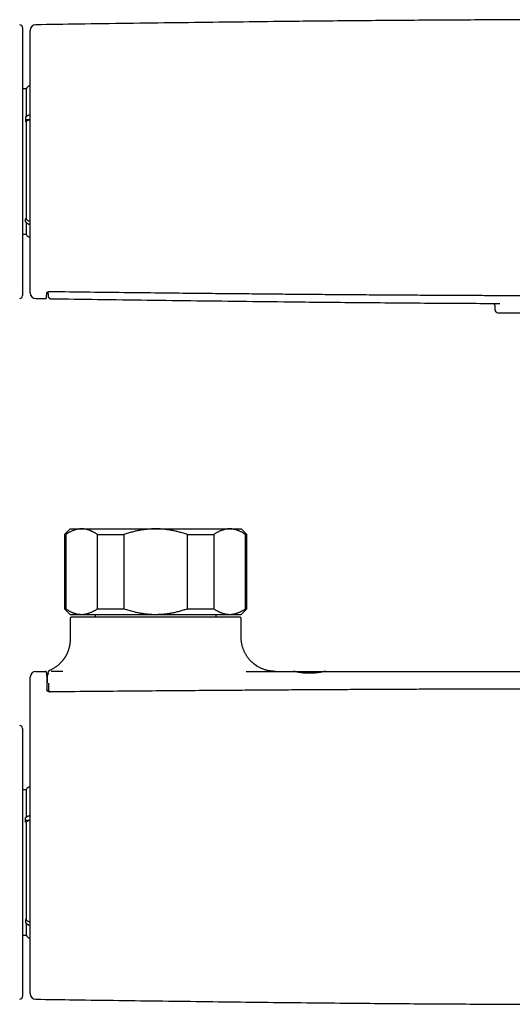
# Model space of a CAD drawing. Header units: millimetres. Extents: x 8 to 709, y 8 to 364.
# Tile 2 of 9: x 208 to 295, y 188 to 360. Entities that reach past the tile are written whole.
import ezdxf

# ---------------------------------------------------------------- set-up
doc = ezdxf.new("R2010")
doc.units = ezdxf.units.MM

msp = doc.modelspace()

# ---------------------------------------------------------------- linework, layer by layer
at = {"color": 7, "linetype": 'Continuous', "lineweight": 30}
for p, q in [((208.8, 359.1), (208.8, 358.8)), ((208.8, 358.8), (208.8, 312.1)), ((209.43, 348.35), (208.8, 348.35)), ((209.43, 348.35), (209.43, 343.46)), ((209.43, 343.46), (209.3, 343.46)), ((209.3, 343.46), (209.3, 342.65)), ((210.15, 342.96), (209.3, 342.96)), ((209.3, 342.65), (209.43, 342.65)), ((209.43, 342.65), (209.43, 325.56)), ((209.43, 325.56), (209.3, 325.56)), ((209.3, 324.97), (209.3, 325.56)), ((209.43, 324.97), (209.3, 324.97)), ((209.43, 324.97), (209.43, 322.85)), ((208.8, 322.85), (209.43, 322.85)), ((211.14, 311.59), (211.14, 311.59)), ((211.14, 311.58), (212.8, 311.56)), ((213.8, 311.55), (213.8, 311.55)), ((291.65, 310.17), (291.65, 309.6)), ((292.54, 310.73), (292.55, 310.73)), ((292.15, 309.1), (322.15, 309.1)), ((217.15, 271.17), (216.15, 270.17)), ((216.15, 270.17), (216.15, 257.17)), ((216.15, 270.17), (216.38, 270.17)), ((216.38, 270.17), (216.38, 257.17)), ((217.15, 271.17), (219.16, 271.17)), ((219.16, 271.17), (232.15, 271.17)), ((221.94, 270.17), (226.58, 270.17)), ((221.94, 257.17), (221.94, 270.17)), ((226.58, 270.17), (226.58, 257.17)), ((232.15, 271.17), (245.14, 271.17)), ((237.72, 270.17), (242.36, 270.17)), ((237.72, 257.17), (237.72, 270.17)), ((242.36, 270.17), (242.36, 257.17)), ((245.14, 271.17), (247.15, 271.17)), ((248.15, 270.17), (247.15, 271.17)), ((247.92, 257.17), (247.92, 270.17)), ((247.92, 270.17), (248.15, 270.17)), ((248.15, 257.17), (248.15, 270.17)), ((216.15, 257.17), (217.15, 256.17)), ((216.15, 257.17), (216.38, 257.17)), ((217.15, 256.17), (219.16, 256.17)), ((246.95, 255.67), (217.35, 255.67)), ((219.16, 256.17), (232.15, 256.17)), ((221.55, 256.17), (221.55, 255.67)), ((221.94, 257.17), (226.58, 257.17)), ((232.15, 256.17), (245.14, 256.17)), ((237.72, 257.17), (242.36, 257.17)), ((242.75, 255.67), (242.75, 256.17)), ((245.14, 256.17), (247.15, 256.17)), ((247.15, 256.17), (248.15, 257.17)), ((247.92, 257.17), (248.15, 257.17)), ((217.15, 255.47), (217.15, 251.83)), ((247.15, 252.17), (247.15, 255.47)), ((211.15, 246.17), (212.83, 246.17)), ((213.55, 246.33), (213.55, 246.33)), ((213.83, 246.17), (213.81, 246.17)), ((215.89, 246.17), (213.83, 246.17)), ((248.05, 246.17), (256.27, 246.17)), ((256.27, 246.17), (262.01, 246.17)), ((213.36, 243.38), (213.36, 243.37)), ((213.36, 243.37), (213.38, 242.82)), ((208.8, 236.18), (208.8, 208.92)), ((209.43, 225.42), (208.8, 225.42)), ((209.43, 225.42), (209.43, 220.53)), ((209.43, 220.53), (209.3, 220.53)), ((209.3, 219.72), (209.3, 220.53)), ((210.14, 220.04), (209.3, 220.04)), ((209.43, 219.72), (209.3, 219.72)), ((209.43, 219.72), (209.43, 202.63)), ((208.8, 208.92), (208.8, 189.17)), ((209.43, 202.63), (209.3, 202.63)), ((209.3, 202.63), (209.3, 202.05)), ((209.3, 202.05), (209.43, 202.05)), ((209.43, 202.05), (209.43, 199.92)), ((208.8, 199.92), (209.43, 199.92))]:
    msp.add_line(p, q, dxfattribs=at)
for centre, radius, start, end in [((208.3, 359.1), 0.5, 0, 89.75), ((211.15, 358.61), 1, 90.797, 180), ((210.31, 347.92), 0.98, 99.5026, 153.9742), ((210.31, 323.28), 0.98, 206.0258, 260.4952), ((208.3, 312.1), 0.5, 270.25, 0), ((211.15, 312.58), 1, 180, 269.2018), ((292.15, 309.6), 0.5, 180, 270), ((217.35, 255.47), 0.2, 90, 180), ((246.95, 255.47), 0.2, 0, 90), ((211.15, 245.17), 1, 90, 180), ((208.3, 236.18), 0.5, 0, 89.75), ((210.31, 224.99), 0.98, 99.5026, 153.9742), ((210.31, 200.35), 0.98, 206.0258, 260.4952), ((208.3, 189.17), 0.5, 270.25, 360), ((211.15, 189.66), 1, 180.0001, 269.2025)]:
    msp.add_arc(centre, radius, start, end, dxfattribs=at)
for points, knots in [([(403.16, 359.61), (400.91, 359.64), (396.06, 359.71), (388.63, 359.81), (380.87, 359.92), (373.11, 360.02), (365.35, 360.11), (357.59, 360.2), (350.38, 360.27), (343.73, 360.33), (337.64, 360.38), (331.54, 360.42), (325.44, 360.45), (319.34, 360.48), (313.25, 360.49), (307.15, 360.5), (301.07, 360.49), (294.98, 360.48), (288.9, 360.45), (282.81, 360.42), (276.77, 360.38), (270.76, 360.33), (264.78, 360.28), (258.8, 360.22), (251.98, 360.15), (244.29, 360.05), (235.76, 359.95), (227.22, 359.83), (219.01, 359.72), (213.65, 359.65), (211.14, 359.61)], [0, 0, 0, 0, 0.035277, 0.07569, 0.116102, 0.156514, 0.196926, 0.237337, 0.277748, 0.309499, 0.34125, 0.373, 0.40475, 0.4365, 0.46825, 0.5, 0.53168, 0.563361, 0.595042, 0.626723, 0.658404, 0.68952, 0.720635, 0.751752, 0.782868, 0.827321, 0.871774, 0.916228, 0.960681, 1, 1, 1, 1]), ([(210.15, 312.59), (210.15, 312.59), (210.15, 312.59), (210.15, 312.6), (210.15, 312.62), (210.15, 312.64), (210.15, 312.68), (210.15, 312.73), (210.15, 312.79), (210.15, 312.85), (210.15, 312.93), (210.15, 313.03), (210.15, 313.13), (210.15, 313.25), (210.15, 313.38), (210.15, 313.51), (210.15, 313.66), (210.15, 313.82), (210.15, 313.99), (210.15, 314.16), (210.15, 314.34), (210.15, 314.51), (210.15, 314.7), (210.15, 314.89), (210.15, 315.08), (210.15, 315.3), (210.15, 315.52), (210.15, 315.76), (210.15, 316), (210.15, 316.26), (210.15, 316.52), (210.15, 316.79), (210.15, 317.07), (210.15, 317.36), (210.15, 317.65), (210.15, 317.96), (210.15, 318.27), (210.15, 318.59), (210.15, 318.93), (210.15, 319.29), (210.15, 319.65), (210.15, 320.03), (210.15, 320.41), (210.15, 320.79), (210.15, 321.19), (210.15, 321.59), (210.15, 322), (210.15, 322.41), (210.15, 322.83), (210.15, 323.26), (210.15, 323.69), (210.15, 324.11), (210.15, 324.52), (210.15, 324.91), (210.15, 325.31), (210.15, 325.71), (210.15, 326.12), (210.15, 326.55), (210.15, 327), (210.15, 327.47), (210.15, 327.95), (210.15, 328.43), (210.15, 328.92), (210.15, 329.4), (210.15, 329.9), (210.15, 330.39), (210.15, 330.89), (210.15, 331.36), (210.15, 331.82), (210.15, 332.26), (210.15, 332.71), (210.15, 333.15), (210.15, 333.59), (210.15, 334.05), (210.15, 334.51), (210.15, 334.99), (210.15, 335.46), (210.15, 335.94), (210.15, 336.42), (210.15, 336.89), (210.15, 337.37), (210.15, 337.84), (210.15, 338.31), (210.15, 338.79), (210.15, 339.26), (210.15, 339.74), (210.15, 340.23), (210.15, 340.73), (210.15, 341.22), (210.15, 341.72), (210.15, 342.2), (210.15, 342.69), (210.15, 343.17), (210.15, 343.65), (210.15, 344.12), (210.15, 344.59), (210.15, 345.06), (210.15, 345.52), (210.15, 345.98), (210.15, 346.41), (210.15, 346.82), (210.15, 347.2), (210.15, 347.59), (210.15, 347.96), (210.15, 348.34), (210.15, 348.72), (210.15, 349.12), (210.15, 349.53), (210.15, 349.93), (210.15, 350.33), (210.15, 350.71), (210.15, 351.09), (210.15, 351.47), (210.15, 351.83), (210.15, 352.19), (210.15, 352.52), (210.15, 352.83), (210.15, 353.13), (210.15, 353.41), (210.15, 353.69), (210.15, 353.96), (210.15, 354.23), (210.15, 354.5), (210.15, 354.77), (210.15, 355.03), (210.15, 355.28), (210.15, 355.52), (210.15, 355.76), (210.15, 355.98), (210.15, 356.2), (210.15, 356.41), (210.15, 356.61), (210.15, 356.8), (210.15, 356.98), (210.15, 357.16), (210.15, 357.34), (210.15, 357.5), (210.15, 357.65), (210.15, 357.79), (210.15, 357.92), (210.15, 358.04), (210.15, 358.14), (210.15, 358.24), (210.15, 358.33), (210.15, 358.4), (210.15, 358.46), (210.15, 358.52), (210.15, 358.56), (210.15, 358.58), (210.15, 358.6), (210.15, 358.61), (210.15, 358.61), (210.15, 358.61)], [0, 0, 0, 0, 0.004231, 0.010536, 0.016839, 0.023205, 0.029573, 0.035942, 0.04231, 0.048676, 0.055709, 0.062746, 0.069782, 0.076818, 0.083852, 0.090886, 0.097922, 0.104959, 0.111996, 0.119029, 0.125192, 0.131357, 0.137523, 0.14369, 0.149855, 0.156017, 0.162619, 0.169222, 0.175825, 0.182427, 0.189028, 0.195631, 0.202234, 0.208836, 0.215438, 0.222041, 0.228644, 0.235246, 0.242324, 0.249403, 0.256483, 0.26356, 0.270607, 0.277656, 0.284705, 0.291754, 0.298801, 0.305847, 0.312896, 0.319945, 0.326994, 0.33404, 0.340213, 0.346388, 0.352564, 0.35874, 0.364915, 0.371087, 0.37812, 0.385156, 0.392192, 0.399228, 0.406261, 0.413293, 0.420328, 0.427364, 0.4344, 0.441432, 0.447594, 0.453757, 0.459922, 0.466086, 0.47225, 0.478411, 0.484993, 0.491576, 0.498158, 0.50474, 0.511321, 0.517904, 0.524487, 0.531069, 0.53765, 0.544233, 0.550815, 0.557397, 0.564455, 0.571514, 0.578574, 0.585632, 0.592658, 0.599686, 0.606714, 0.613742, 0.620767, 0.627793, 0.634821, 0.64185, 0.648878, 0.655904, 0.66206, 0.668219, 0.674378, 0.680538, 0.686696, 0.692852, 0.699885, 0.70692, 0.713955, 0.72099, 0.728022, 0.735055, 0.74209, 0.749126, 0.756161, 0.763194, 0.769355, 0.775519, 0.781684, 0.78785, 0.794014, 0.800175, 0.806761, 0.813348, 0.819935, 0.82652, 0.833106, 0.839693, 0.84628, 0.852866, 0.859451, 0.866039, 0.872626, 0.879211, 0.88627, 0.89333, 0.90039, 0.907448, 0.914478, 0.92151, 0.928543, 0.935574, 0.942604, 0.949633, 0.956665, 0.963698, 0.97073, 0.977759, 0.983915, 0.990073, 0.996233, 1, 1, 1, 1]), ([(210.15, 343.77), (210.15, 343.77), (210.12, 343.77), (210.07, 343.76), (209.99, 343.75), (209.91, 343.73), (209.84, 343.71), (209.77, 343.68), (209.7, 343.65), (209.64, 343.62), (209.58, 343.59), (209.53, 343.55), (209.48, 343.51), (209.45, 343.47), (209.43, 343.46)], [0, 0, 0, 0, 0.002943, 0.091676, 0.180093, 0.268563, 0.357348, 0.446134, 0.534603, 0.6231, 0.711912, 0.800724, 0.88922, 1, 1, 1, 1]), ([(209.43, 342.65), (209.44, 342.66), (209.47, 342.69), (209.51, 342.73), (209.57, 342.77), (209.62, 342.8), (209.68, 342.83), (209.75, 342.86), (209.82, 342.89), (209.89, 342.91), (209.97, 342.93), (210.05, 342.95), (210.11, 342.96), (210.14, 342.96), (210.15, 342.96)], [0, 0, 0, 0, 0.0884471, 0.1772092, 0.2659711, 0.3544179, 0.4429888, 0.5318767, 0.6207643, 0.709335, 0.7978593, 0.8867003, 0.9755412, 1, 1, 1, 1]), ([(210.15, 325.12), (210.15, 325.12), (210.12, 325.13), (210.07, 325.14), (209.99, 325.15), (209.91, 325.18), (209.84, 325.21), (209.77, 325.24), (209.7, 325.28), (209.64, 325.33), (209.58, 325.38), (209.53, 325.43), (209.48, 325.49), (209.45, 325.53), (209.43, 325.56)], [0, 0, 0, 0, 0.00305, 0.091837, 0.180307, 0.268777, 0.357562, 0.446348, 0.534818, 0.623314, 0.712126, 0.800938, 0.889435, 1, 1, 1, 1]), ([(210.15, 324.54), (210.15, 324.54), (210.12, 324.54), (210.07, 324.55), (209.99, 324.57), (209.91, 324.59), (209.84, 324.62), (209.77, 324.66), (209.7, 324.7), (209.64, 324.74), (209.58, 324.79), (209.53, 324.84), (209.48, 324.9), (209.45, 324.95), (209.43, 324.97)], [0, 0, 0, 0, 0.00305, 0.091837, 0.180307, 0.268777, 0.357562, 0.446348, 0.534818, 0.623314, 0.712126, 0.800938, 0.889435, 1, 1, 1, 1]), ([(213.05, 312.61), (213.05, 312.61), (213.05, 312.61), (213.05, 312.61), (213.05, 312.61), (213.05, 312.62), (213.05, 312.62), (213.06, 312.63), (213.07, 312.64), (213.08, 312.66), (213.09, 312.67), (213.11, 312.68), (213.12, 312.69), (213.14, 312.71), (213.16, 312.72), (213.18, 312.73), (213.2, 312.74), (213.22, 312.75), (213.24, 312.76), (213.26, 312.77), (213.29, 312.78), (213.31, 312.79), (213.34, 312.8), (213.36, 312.8), (213.38, 312.81), (213.41, 312.81), (213.43, 312.81), (213.46, 312.82), (213.48, 312.82), (213.5, 312.82), (213.52, 312.82), (213.54, 312.82), (213.55, 312.82)], [0, 0, 0, 0, 0.033829, 0.08947, 0.140162, 0.187711, 0.237998, 0.286138, 0.333087, 0.37943, 0.425781, 0.469875, 0.516539, 0.56085, 0.598477, 0.636905, 0.671885, 0.703911, 0.733894, 0.762451, 0.792635, 0.818706, 0.842566, 0.864479, 0.884719, 0.90355, 0.92123, 0.939751, 0.957381, 0.97216, 0.987807, 1, 1, 1, 1]), ([(213.24, 312.76), (213.24, 312.76), (213.24, 312.75), (213.24, 312.74), (213.24, 312.73), (213.24, 312.72), (213.24, 312.71), (213.25, 312.69), (213.25, 312.68), (213.25, 312.66), (213.25, 312.64), (213.25, 312.63), (213.25, 312.61), (213.25, 312.59), (213.25, 312.57), (213.25, 312.55), (213.26, 312.54), (213.26, 312.52), (213.26, 312.5), (213.26, 312.49), (213.26, 312.47), (213.26, 312.46), (213.26, 312.44), (213.26, 312.42), (213.26, 312.41), (213.27, 312.39), (213.27, 312.37), (213.27, 312.36), (213.27, 312.34), (213.27, 312.33), (213.27, 312.32), (213.27, 312.3), (213.27, 312.3), (213.27, 312.29), (213.27, 312.29), (213.27, 312.28), (213.27, 312.28), (213.27, 312.27), (213.28, 312.27), (213.28, 312.26), (213.28, 312.26), (213.28, 312.25), (213.28, 312.24), (213.28, 312.23), (213.28, 312.22), (213.28, 312.22), (213.28, 312.21), (213.28, 312.2), (213.28, 312.19), (213.28, 312.17), (213.28, 312.16), (213.29, 312.15), (213.29, 312.14), (213.29, 312.13), (213.29, 312.12), (213.29, 312.1), (213.29, 312.09), (213.29, 312.08), (213.3, 312.06), (213.3, 312.04), (213.3, 312.03), (213.3, 312.02), (213.3, 312.01)], [0, 0, 0, 0, 0.007344, 0.019787, 0.031713, 0.043685, 0.056417, 0.071812, 0.088192, 0.105558, 0.123909, 0.143246, 0.163568, 0.184876, 0.20717, 0.225378, 0.244195, 0.263506, 0.282498, 0.301014, 0.319053, 0.336616, 0.353702, 0.377704, 0.400698, 0.422683, 0.44366, 0.463628, 0.482588, 0.500505, 0.517778, 0.533915, 0.548915, 0.554497, 0.559903, 0.565134, 0.570213, 0.575821, 0.582274, 0.590275, 0.59928, 0.60929, 0.620304, 0.632322, 0.645344, 0.659371, 0.673112, 0.687697, 0.703126, 0.7194, 0.736519, 0.754482, 0.77329, 0.792943, 0.813441, 0.834785, 0.856974, 0.880009, 0.908243, 0.937653, 0.968238, 1, 1, 1, 1]), ([(213.55, 312.82), (215.9, 312.79), (220.54, 312.74), (227.21, 312.66), (233.33, 312.59), (238.82, 312.53), (243.8, 312.48), (248.43, 312.44), (252.8, 312.39), (257.09, 312.36), (261.32, 312.32), (265.52, 312.29), (269.54, 312.26), (273.41, 312.23), (277.14, 312.21), (280.77, 312.19), (284.3, 312.17), (287.73, 312.15), (291.09, 312.14), (294.37, 312.13), (297.58, 312.12), (300.73, 312.12), (303.82, 312.11), (306.86, 312.11), (309.86, 312.11), (312.86, 312.11), (315.89, 312.12), (318.97, 312.13), (322.1, 312.14), (325.29, 312.15), (328.55, 312.16), (331.87, 312.18), (335.27, 312.2), (338.75, 312.22), (342.33, 312.24), (346, 312.27), (349.78, 312.29), (353.69, 312.33), (357.74, 312.36), (361.96, 312.4), (366.38, 312.44), (371.04, 312.49), (376, 312.54), (381.38, 312.6), (387.33, 312.66), (393.86, 312.74), (398.41, 312.79), (400.75, 312.82)], [0, 0, 0, 0, 0.037696, 0.074335, 0.106924, 0.135852, 0.162191, 0.186805, 0.210042, 0.232155, 0.255581, 0.277933, 0.299354, 0.319986, 0.339934, 0.359282, 0.378097, 0.396434, 0.414339, 0.43185, 0.449, 0.465818, 0.482327, 0.498551, 0.514507, 0.530417, 0.546584, 0.563023, 0.579754, 0.596799, 0.61418, 0.631928, 0.650073, 0.668652, 0.687711, 0.707299, 0.72748, 0.74833, 0.769944, 0.792441, 0.815979, 0.840769, 0.867106, 0.895428, 0.927027, 0.962413, 1, 1, 1, 1]), ([(212.8, 311.56), (212.81, 311.56), (212.82, 311.56), (212.84, 311.57), (212.86, 311.57), (212.88, 311.58), (212.9, 311.59), (212.92, 311.6), (212.93, 311.61), (212.94, 311.62), (212.95, 311.63), (212.96, 311.64), (212.97, 311.65), (212.98, 311.66), (212.98, 311.67), (212.99, 311.68), (212.99, 311.69), (212.99, 311.7), (213, 311.71), (213, 311.72), (213, 311.73), (213, 311.74), (213.01, 311.75), (213.01, 311.76), (213.01, 311.78), (213.01, 311.81), (213.01, 311.83), (213.02, 311.86), (213.02, 311.89), (213.02, 311.92), (213.02, 311.95), (213.02, 311.99), (213.03, 312.02), (213.03, 312.07), (213.03, 312.11), (213.03, 312.16), (213.03, 312.2), (213.04, 312.25), (213.04, 312.31), (213.04, 312.36), (213.04, 312.42), (213.04, 312.49), (213.04, 312.55), (213.05, 312.59), (213.05, 312.61)], [0, 0, 0, 0, 0.0039801, 0.0083623, 0.0126772, 0.0169352, 0.0211487, 0.0253347, 0.0295177, 0.0337342, 0.0380398, 0.0425082, 0.0472304, 0.0523145, 0.0578881, 0.0641047, 0.071153, 0.0792726, 0.0887787, 0.1001035, 0.1138733, 0.131068, 0.1534139, 0.1846598, 0.2375337, 0.2812418, 0.3225363, 0.3663206, 0.4084896, 0.4498074, 0.4906552, 0.5311744, 0.571393, 0.6113928, 0.6512256, 0.6909291, 0.7305323, 0.7700581, 0.8095257, 0.8489511, 0.8883487, 0.927731, 0.9671097, 1, 1, 1, 1]), ([(213.3, 312.01), (213.3, 312), (213.3, 311.99), (213.31, 311.98), (213.31, 311.96), (213.31, 311.94), (213.32, 311.92), (213.33, 311.9), (213.33, 311.88), (213.34, 311.86), (213.35, 311.84), (213.36, 311.82), (213.37, 311.8), (213.38, 311.78), (213.4, 311.76), (213.41, 311.74), (213.42, 311.72), (213.44, 311.71), (213.46, 311.69), (213.49, 311.66), (213.52, 311.63), (213.56, 311.61), (213.6, 311.59), (213.64, 311.57), (213.69, 311.56), (213.74, 311.55), (213.78, 311.55), (213.8, 311.55)], [0, 0, 0, 0, 0.087865, 0.170329, 0.247432, 0.319217, 0.385732, 0.445986, 0.501277, 0.551689, 0.597325, 0.628807, 0.657707, 0.68413, 0.708206, 0.730111, 0.750074, 0.76417, 0.781937, 0.805325, 0.834416, 0.856907, 0.881742, 0.908742, 0.937663, 0.968202, 1, 1, 1, 1]), ([(213.8, 311.55), (216.52, 311.51), (222.15, 311.43), (230.68, 311.32), (239.39, 311.2), (248.09, 311.1), (255.97, 311.01), (263.01, 310.93), (269.23, 310.88), (275.45, 310.83), (281.66, 310.78), (287.36, 310.75), (290.99, 310.73), (292.54, 310.73)], [0, 0, 0, 0, 0.103898, 0.214432, 0.324965, 0.435497, 0.546028, 0.624978, 0.703927, 0.782875, 0.861823, 0.940769, 1, 1, 1, 1]), ([(291.45, 310.73), (291.45, 310.73), (291.46, 310.72), (291.47, 310.71), (291.48, 310.69), (291.49, 310.68), (291.5, 310.66), (291.51, 310.65), (291.52, 310.63), (291.53, 310.61), (291.54, 310.59), (291.56, 310.57), (291.57, 310.54), (291.58, 310.52), (291.59, 310.49), (291.6, 310.47), (291.61, 310.44), (291.61, 310.42), (291.62, 310.39), (291.63, 310.36), (291.63, 310.34), (291.64, 310.31), (291.64, 310.28), (291.65, 310.26), (291.65, 310.24), (291.65, 310.21), (291.65, 310.18), (291.65, 310.17)], [0, 0, 0, 0, 0.033833, 0.072129, 0.10527, 0.136719, 0.172207, 0.211756, 0.250247, 0.282654, 0.315535, 0.363122, 0.414098, 0.463454, 0.51202, 0.544505, 0.581501, 0.622966, 0.667961, 0.709041, 0.753437, 0.792442, 0.828657, 0.862153, 0.898726, 0.944726, 1, 1, 1, 1]), ([(219.16, 271.17), (219.13, 271.17), (219.03, 271.17), (218.88, 271.17), (218.7, 271.15), (218.52, 271.12), (218.34, 271.09), (218.17, 271.05), (218.02, 271), (217.87, 270.95), (217.69, 270.89), (217.5, 270.81), (217.29, 270.72), (217.1, 270.62), (216.92, 270.52), (216.73, 270.41), (216.55, 270.3), (216.43, 270.22), (216.38, 270.17)], [0, 0, 0, 0, 0.034083, 0.097391, 0.160725, 0.224069, 0.287405, 0.350715, 0.403935, 0.45716, 0.51038, 0.588809, 0.667238, 0.733776, 0.800332, 0.866897, 0.933458, 1, 1, 1, 1]), ([(221.94, 270.17), (221.88, 270.22), (221.77, 270.3), (221.59, 270.41), (221.41, 270.52), (221.23, 270.61), (221.06, 270.7), (220.9, 270.78), (220.74, 270.84), (220.59, 270.9), (220.44, 270.96), (220.29, 271.01), (220.12, 271.05), (219.94, 271.1), (219.74, 271.13), (219.55, 271.16), (219.35, 271.17), (219.22, 271.17), (219.16, 271.17)], [0, 0, 0, 0, 0.065617, 0.131252, 0.19689, 0.262521, 0.328134, 0.383158, 0.438187, 0.493212, 0.547625, 0.602042, 0.656455, 0.725142, 0.793864, 0.862595, 0.931314, 1, 1, 1, 1]), ([(232.15, 271.17), (232.09, 271.17), (231.91, 271.17), (231.61, 271.17), (231.25, 271.15), (230.89, 271.12), (230.53, 271.09), (230.19, 271.05), (229.87, 271), (229.57, 270.96), (229.28, 270.9), (228.98, 270.84), (228.69, 270.78), (228.37, 270.71), (228.03, 270.62), (227.67, 270.52), (227.3, 270.41), (226.94, 270.3), (226.7, 270.22), (226.58, 270.17)], [0, 0, 0, 0, 0.031424, 0.094899, 0.158401, 0.221913, 0.285416, 0.348893, 0.402256, 0.455625, 0.508989, 0.561409, 0.613834, 0.666254, 0.732989, 0.799742, 0.866504, 0.933261, 1, 1, 1, 1]), ([(237.72, 270.17), (237.6, 270.22), (237.36, 270.3), (237.01, 270.41), (236.65, 270.52), (236.29, 270.61), (235.95, 270.7), (235.63, 270.78), (235.32, 270.84), (235.01, 270.9), (234.71, 270.96), (234.4, 271.01), (234.07, 271.05), (233.71, 271.1), (233.32, 271.13), (232.93, 271.16), (232.54, 271.17), (232.28, 271.17), (232.15, 271.17)], [0, 0, 0, 0, 0.0656167, 0.1312516, 0.1968903, 0.2625206, 0.3281335, 0.3831583, 0.4381873, 0.4932116, 0.5476246, 0.6020424, 0.656455, 0.7251424, 0.7938638, 0.8625954, 0.9313145, 1, 1, 1, 1]), ([(245.14, 271.17), (245.11, 271.17), (245.02, 271.17), (244.86, 271.17), (244.68, 271.15), (244.5, 271.12), (244.32, 271.09), (244.16, 271.05), (244, 271), (243.85, 270.95), (243.67, 270.89), (243.48, 270.81), (243.27, 270.72), (243.08, 270.62), (242.9, 270.52), (242.72, 270.41), (242.53, 270.3), (242.42, 270.22), (242.36, 270.17)], [0, 0, 0, 0, 0.034083, 0.097391, 0.160725, 0.224069, 0.287405, 0.350715, 0.403935, 0.45716, 0.51038, 0.588809, 0.667238, 0.733776, 0.800332, 0.866897, 0.933458, 1, 1, 1, 1]), ([(247.92, 270.17), (247.85, 270.22), (247.7, 270.33), (247.48, 270.46), (247.27, 270.58), (247.09, 270.68), (246.92, 270.76), (246.74, 270.84), (246.57, 270.91), (246.4, 270.97), (246.22, 271.02), (246.04, 271.07), (245.86, 271.11), (245.68, 271.14), (245.5, 271.16), (245.32, 271.17), (245.2, 271.17), (245.14, 271.17)], [0, 0, 0, 0, 0.081976, 0.163962, 0.245936, 0.307749, 0.369574, 0.431398, 0.49321, 0.556281, 0.619369, 0.682455, 0.745525, 0.809135, 0.872763, 0.936391, 1, 1, 1, 1]), ([(216.38, 257.17), (216.45, 257.12), (216.6, 257.02), (216.82, 256.89), (217.02, 256.77), (217.21, 256.67), (217.38, 256.59), (217.55, 256.51), (217.73, 256.44), (217.9, 256.38), (218.08, 256.33), (218.26, 256.28), (218.44, 256.24), (218.62, 256.21), (218.8, 256.19), (218.98, 256.18), (219.1, 256.18), (219.16, 256.17)], [0, 0, 0, 0, 0.081976, 0.163962, 0.245936, 0.307749, 0.369574, 0.431398, 0.49321, 0.556281, 0.619369, 0.682455, 0.745525, 0.809135, 0.872763, 0.936391, 1, 1, 1, 1]), ([(219.16, 256.17), (219.19, 256.18), (219.28, 256.18), (219.44, 256.18), (219.62, 256.2), (219.8, 256.23), (219.97, 256.26), (220.14, 256.3), (220.3, 256.35), (220.45, 256.4), (220.62, 256.46), (220.82, 256.54), (221.03, 256.63), (221.22, 256.73), (221.4, 256.83), (221.58, 256.94), (221.76, 257.05), (221.88, 257.13), (221.94, 257.17)], [0, 0, 0, 0, 0.034083, 0.097391, 0.160725, 0.224069, 0.287405, 0.350715, 0.403935, 0.45716, 0.51038, 0.588809, 0.667238, 0.733776, 0.800332, 0.866897, 0.933458, 1, 1, 1, 1]), ([(226.58, 257.17), (226.72, 257.13), (227.01, 257.03), (227.44, 256.89), (227.88, 256.77), (228.27, 256.67), (228.61, 256.59), (228.9, 256.52), (229.2, 256.46), (229.5, 256.41), (229.79, 256.36), (230.12, 256.31), (230.46, 256.27), (230.84, 256.23), (231.22, 256.2), (231.59, 256.18), (231.9, 256.18), (232.09, 256.18), (232.15, 256.17)], [0, 0, 0, 0, 0.079536, 0.159092, 0.238644, 0.318175, 0.371508, 0.424845, 0.478178, 0.530957, 0.58374, 0.636519, 0.702911, 0.769333, 0.835765, 0.902185, 0.968576, 1, 1, 1, 1]), ([(232.15, 256.17), (232.27, 256.18), (232.5, 256.18), (232.85, 256.19), (233.19, 256.21), (233.54, 256.24), (233.89, 256.27), (234.24, 256.32), (234.59, 256.37), (234.94, 256.43), (235.29, 256.5), (235.64, 256.57), (235.99, 256.66), (236.34, 256.75), (236.68, 256.84), (237.03, 256.95), (237.38, 257.06), (237.6, 257.14), (237.72, 257.17)], [0, 0, 0, 0, 0.061302, 0.12262, 0.183938, 0.245241, 0.307054, 0.368882, 0.430711, 0.492525, 0.555756, 0.619, 0.682246, 0.745479, 0.809103, 0.872738, 0.936374, 1, 1, 1, 1]), ([(242.36, 257.17), (242.41, 257.13), (242.53, 257.05), (242.71, 256.94), (242.89, 256.83), (243.07, 256.74), (243.24, 256.65), (243.4, 256.57), (243.55, 256.51), (243.71, 256.45), (243.86, 256.39), (244.01, 256.34), (244.18, 256.3), (244.36, 256.25), (244.55, 256.22), (244.75, 256.19), (244.94, 256.18), (245.07, 256.18), (245.14, 256.17)], [0, 0, 0, 0, 0.0656167, 0.1312516, 0.1968903, 0.2625206, 0.3281335, 0.3831583, 0.4381873, 0.4932116, 0.5476246, 0.6020424, 0.656455, 0.7251424, 0.7938638, 0.8625954, 0.9313145, 1, 1, 1, 1]), ([(245.14, 256.17), (245.17, 256.18), (245.26, 256.18), (245.42, 256.18), (245.6, 256.2), (245.78, 256.23), (245.96, 256.26), (246.12, 256.3), (246.28, 256.35), (246.43, 256.4), (246.61, 256.46), (246.8, 256.54), (247.01, 256.63), (247.2, 256.73), (247.38, 256.83), (247.56, 256.94), (247.74, 257.05), (247.86, 257.13), (247.92, 257.17)], [0, 0, 0, 0, 0.034083, 0.097391, 0.1607252, 0.2240692, 0.2874053, 0.3507149, 0.403935, 0.4571599, 0.5103804, 0.5888088, 0.6672378, 0.7337757, 0.800332, 0.8668969, 0.933458, 1, 1, 1, 1]), ([(217.15, 251.83), (217.15, 251.77), (217.15, 251.63), (217.14, 251.43), (217.12, 251.23), (217.1, 251.04), (217.07, 250.85), (217.04, 250.66), (216.99, 250.47), (216.95, 250.28), (216.89, 250.1), (216.84, 249.92), (216.78, 249.76), (216.72, 249.61), (216.67, 249.47), (216.61, 249.34), (216.56, 249.23), (216.51, 249.14), (216.47, 249.06), (216.43, 248.99), (216.39, 248.91), (216.35, 248.83), (216.29, 248.74), (216.23, 248.64), (216.17, 248.54), (216.1, 248.44), (216.02, 248.32), (215.93, 248.21), (215.84, 248.1), (215.75, 247.98), (215.65, 247.86), (215.54, 247.74), (215.42, 247.61), (215.29, 247.49), (215.14, 247.35), (214.99, 247.22), (214.83, 247.09), (214.66, 246.96), (214.48, 246.84), (214.3, 246.72), (214.11, 246.61), (213.91, 246.51), (213.73, 246.41), (213.6, 246.36), (213.55, 246.33)], [0, 0, 0, 0, 0.027819, 0.05745, 0.086314, 0.11437, 0.141579, 0.167906, 0.197758, 0.226292, 0.253466, 0.279244, 0.304023, 0.327291, 0.349025, 0.369205, 0.387813, 0.401322, 0.413848, 0.42551, 0.437754, 0.450995, 0.46613, 0.482388, 0.499768, 0.518268, 0.537885, 0.558614, 0.579171, 0.600702, 0.623199, 0.646651, 0.671043, 0.697924, 0.725823, 0.754715, 0.784572, 0.815359, 0.847041, 0.877697, 0.909075, 0.941135, 0.973835, 1, 1, 1, 1]), ([(253.15, 246.17), (253.11, 246.18), (253.04, 246.18), (252.94, 246.18), (252.85, 246.18), (252.76, 246.19), (252.68, 246.19), (252.56, 246.2), (252.41, 246.22), (252.23, 246.25), (252.05, 246.28), (251.87, 246.31), (251.69, 246.35), (251.5, 246.41), (251.28, 246.47), (251.04, 246.56), (250.81, 246.65), (250.58, 246.75), (250.36, 246.86), (250.14, 246.98), (249.96, 247.09), (249.82, 247.18), (249.72, 247.25), (249.62, 247.32), (249.52, 247.39), (249.42, 247.48), (249.31, 247.57), (249.19, 247.66), (249.08, 247.77), (248.97, 247.87), (248.86, 247.98), (248.74, 248.1), (248.63, 248.23), (248.51, 248.37), (248.4, 248.51), (248.28, 248.66), (248.17, 248.83), (248.06, 249), (247.95, 249.18), (247.85, 249.36), (247.75, 249.56), (247.65, 249.77), (247.56, 249.98), (247.49, 250.19), (247.42, 250.4), (247.35, 250.61), (247.3, 250.83), (247.25, 251.05), (247.22, 251.27), (247.19, 251.49), (247.17, 251.72), (247.15, 251.95), (247.15, 252.1), (247.15, 252.17)], [0, 0, 0, 0, 0.011474, 0.022059, 0.031947, 0.041216, 0.049866, 0.058333, 0.078499, 0.098955, 0.11756, 0.136543, 0.155903, 0.175639, 0.201827, 0.228358, 0.254921, 0.281492, 0.308046, 0.334555, 0.360996, 0.373921, 0.386819, 0.39969, 0.412853, 0.426939, 0.441963, 0.457925, 0.474822, 0.49079, 0.507504, 0.524959, 0.543148, 0.562062, 0.581689, 0.602017, 0.622908, 0.64446, 0.666651, 0.689461, 0.712864, 0.736833, 0.761339, 0.786349, 0.809158, 0.832318, 0.8558, 0.879576, 0.903616, 0.927453, 0.951483, 0.975676, 1, 1, 1, 1]), ([(213.05, 245.36), (213.05, 245.36), (213.05, 245.39), (213.05, 245.44), (213.05, 245.49), (213.04, 245.54), (213.04, 245.59), (213.04, 245.63), (213.04, 245.67), (213.04, 245.71), (213.04, 245.75), (213.04, 245.78), (213.04, 245.82), (213.04, 245.85), (213.03, 245.87), (213.03, 245.9), (213.03, 245.92), (213.03, 245.94), (213.03, 245.96), (213.03, 245.97), (213.03, 245.99), (213.03, 246), (213.02, 246), (213.02, 246.01), (213.02, 246.02), (213.02, 246.03), (213.02, 246.04), (213.01, 246.05), (213.01, 246.05), (213, 246.07), (213, 246.08), (212.99, 246.09), (212.98, 246.1), (212.97, 246.12), (212.95, 246.13), (212.94, 246.14), (212.92, 246.15), (212.9, 246.16), (212.88, 246.17), (212.86, 246.17), (212.84, 246.17), (212.83, 246.17), (212.83, 246.17)], [0, 0, 0, 0, 0.019454, 0.063522, 0.10758, 0.151651, 0.195757, 0.239927, 0.284192, 0.328583, 0.373098, 0.41754, 0.462035, 0.506694, 0.55158, 0.596795, 0.642523, 0.689112, 0.737322, 0.78925, 0.822038, 0.850671, 0.866737, 0.880093, 0.890956, 0.899985, 0.907688, 0.914465, 0.920637, 0.926479, 0.932223, 0.937998, 0.943951, 0.950156, 0.9566, 0.963219, 0.969949, 0.976743, 0.983573, 0.990425, 0.997923, 1, 1, 1, 1]), ([(213.05, 245.35), (213.05, 245.35), (213.05, 245.32), (213.05, 245.24), (213.05, 245.13), (213.06, 245), (213.06, 244.87), (213.06, 244.73), (213.06, 244.58), (213.06, 244.43), (213.07, 244.27), (213.07, 244.11), (213.07, 243.93), (213.07, 243.75), (213.08, 243.56), (213.08, 243.36), (213.08, 243.16), (213.08, 243.02), (213.08, 242.95)], [0, 0, 0, 0, 0.001984, 0.069111, 0.136297, 0.203503, 0.270689, 0.337816, 0.40305, 0.468337, 0.533643, 0.598931, 0.664165, 0.731292, 0.798479, 0.865686, 0.932872, 1, 1, 1, 1]), ([(213.18, 245.81), (213.18, 245.8), (213.18, 245.78), (213.17, 245.75), (213.17, 245.73), (213.16, 245.71), (213.16, 245.7), (213.16, 245.69), (213.16, 245.68), (213.16, 245.67), (213.16, 245.66), (213.16, 245.66), (213.16, 245.65), (213.16, 245.64), (213.16, 245.63), (213.16, 245.61), (213.16, 245.59), (213.16, 245.57), (213.16, 245.54), (213.16, 245.51), (213.15, 245.47), (213.15, 245.41), (213.15, 245.34), (213.15, 245.26), (213.15, 245.17), (213.15, 245.08), (213.15, 244.98), (213.15, 244.87), (213.15, 244.77), (213.15, 244.68), (213.15, 244.61), (213.15, 244.54), (213.15, 244.47), (213.15, 244.39), (213.15, 244.32), (213.15, 244.24), (213.15, 244.19), (213.15, 244.16), (213.15, 244.15)], [0, 0, 0, 0, 0.008028, 0.016711, 0.026281, 0.037264, 0.048867, 0.061083, 0.072534, 0.083216, 0.09313, 0.102281, 0.115123, 0.126096, 0.135894, 0.163388, 0.192866, 0.220862, 0.250436, 0.281591, 0.313534, 0.370086, 0.426021, 0.481351, 0.536088, 0.590395, 0.645343, 0.701152, 0.757833, 0.787876, 0.818165, 0.848701, 0.879487, 0.909745, 0.93842, 0.966466, 0.992801, 1, 1, 1, 1]), ([(213.19, 245.7), (213.19, 245.71), (213.2, 245.74), (213.2, 245.77), (213.21, 245.8), (213.21, 245.82), (213.22, 245.84), (213.23, 245.86), (213.23, 245.87), (213.23, 245.88), (213.24, 245.89), (213.24, 245.89), (213.24, 245.89), (213.24, 245.89), (213.24, 245.89), (213.25, 245.89), (213.25, 245.89), (213.26, 245.89), (213.26, 245.88), (213.27, 245.86), (213.28, 245.84), (213.28, 245.82), (213.29, 245.79), (213.29, 245.75), (213.3, 245.73), (213.3, 245.71)], [0, 0, 0, 0, 0.054813, 0.10903, 0.162652, 0.21568, 0.268115, 0.319958, 0.365089, 0.409764, 0.45398, 0.465578, 0.477143, 0.488676, 0.500193, 0.51282, 0.562193, 0.618651, 0.674611, 0.730074, 0.785043, 0.839518, 0.893501, 0.946995, 1, 1, 1, 1]), ([(213.55, 246.33), (213.54, 246.33), (213.52, 246.32), (213.5, 246.31), (213.48, 246.3), (213.46, 246.29), (213.45, 246.28), (213.44, 246.27), (213.43, 246.26), (213.42, 246.25), (213.41, 246.25), (213.4, 246.24), (213.39, 246.23), (213.38, 246.21), (213.37, 246.2), (213.35, 246.19), (213.34, 246.17), (213.33, 246.16), (213.32, 246.15), (213.31, 246.13), (213.31, 246.12), (213.3, 246.11), (213.29, 246.1), (213.28, 246.08), (213.28, 246.07), (213.27, 246.06), (213.27, 246.05), (213.27, 246.05), (213.26, 246.04), (213.26, 246.03), (213.26, 246.02), (213.25, 246.01), (213.25, 246), (213.25, 246), (213.24, 245.99), (213.24, 245.98), (213.24, 245.98), (213.24, 245.97), (213.24, 245.97), (213.24, 245.96), (213.24, 245.96), (213.23, 245.95), (213.23, 245.95), (213.23, 245.94), (213.23, 245.94), (213.23, 245.93), (213.23, 245.92), (213.22, 245.92), (213.22, 245.91), (213.22, 245.9), (213.22, 245.9), (213.22, 245.9), (213.22, 245.89), (213.22, 245.89), (213.22, 245.89), (213.22, 245.88), (213.22, 245.88), (213.21, 245.88), (213.21, 245.87), (213.21, 245.87), (213.21, 245.86), (213.21, 245.86), (213.21, 245.85), (213.21, 245.84), (213.21, 245.84), (213.21, 245.83), (213.2, 245.82), (213.2, 245.81), (213.2, 245.8), (213.2, 245.79), (213.2, 245.78), (213.2, 245.78)], [0, 0, 0, 0, 0.0151469, 0.0290829, 0.0418069, 0.0533173, 0.0636125, 0.0725397, 0.0802927, 0.0869421, 0.0935149, 0.1059024, 0.1191244, 0.1331815, 0.1480742, 0.1641321, 0.18106, 0.1988571, 0.216988, 0.2345842, 0.2516339, 0.2681374, 0.286579, 0.3039374, 0.3202098, 0.3355303, 0.3512515, 0.3677257, 0.3839482, 0.4008399, 0.4184007, 0.4366305, 0.455319, 0.4715509, 0.4869047, 0.501381, 0.5149803, 0.5277033, 0.5373492, 0.5475931, 0.5585044, 0.5700831, 0.5823291, 0.5967843, 0.6120706, 0.627994, 0.6436314, 0.6588631, 0.6736894, 0.6881104, 0.7021264, 0.7108841, 0.719476, 0.7279021, 0.7361624, 0.744257, 0.7525793, 0.7616865, 0.7726158, 0.7844999, 0.7973391, 0.8111335, 0.8258834, 0.843474, 0.8622557, 0.882229, 0.9033948, 0.9257538, 0.949307, 0.9740554, 1, 1, 1, 1]), ([(262.02, 246.17), (262.01, 246.17), (261.99, 246.17), (261.95, 246.17), (261.91, 246.17), (261.87, 246.16), (261.82, 246.15), (261.76, 246.15), (261.7, 246.14), (261.64, 246.13), (261.57, 246.11), (261.5, 246.1), (261.43, 246.09), (261.35, 246.07), (261.27, 246.06), (261.18, 246.04), (261.09, 246.03), (261, 246.01), (260.9, 245.99), (260.8, 245.98), (260.7, 245.96), (260.59, 245.95), (260.48, 245.93), (260.37, 245.92), (260.25, 245.9), (260.13, 245.89), (260.01, 245.88), (259.9, 245.87), (259.78, 245.86), (259.65, 245.86), (259.53, 245.85), (259.4, 245.85), (259.28, 245.84), (259.15, 245.84), (259.03, 245.84), (258.91, 245.84), (258.79, 245.85), (258.67, 245.85), (258.55, 245.86), (258.43, 245.87), (258.32, 245.87), (258.2, 245.88), (258.09, 245.89), (257.98, 245.91), (257.87, 245.92), (257.77, 245.93), (257.66, 245.95), (257.56, 245.96), (257.46, 245.98), (257.36, 245.99), (257.27, 246.01), (257.17, 246.02), (257.08, 246.04), (257, 246.06), (256.91, 246.07), (256.84, 246.09), (256.76, 246.1), (256.69, 246.11), (256.62, 246.13), (256.55, 246.14), (256.49, 246.15), (256.44, 246.16), (256.38, 246.17), (256.34, 246.17), (256.3, 246.17), (256.28, 246.17), (256.27, 246.17)], [0, 0, 0, 0, 0.014988, 0.030003, 0.04523, 0.060456, 0.075795, 0.091134, 0.106688, 0.122271, 0.137259, 0.152271, 0.167475, 0.182678, 0.197984, 0.213289, 0.22879, 0.244317, 0.259767, 0.275243, 0.290924, 0.306605, 0.322398, 0.338191, 0.354199, 0.370238, 0.385686, 0.401161, 0.416859, 0.432556, 0.448375, 0.464194, 0.480248, 0.496335, 0.511206, 0.526103, 0.541203, 0.556303, 0.571512, 0.586722, 0.602139, 0.617585, 0.632416, 0.647272, 0.662314, 0.677356, 0.692498, 0.70764, 0.722972, 0.73833, 0.753716, 0.769126, 0.784739, 0.800351, 0.816073, 0.831794, 0.847727, 0.863689, 0.880331, 0.897042, 0.913789, 0.930801, 0.947852, 0.965179, 0.982547, 1, 1, 1, 1]), ([(262.02, 246.17), (264.42, 246.17), (269.24, 246.17), (276.46, 246.17), (283.68, 246.17), (290.9, 246.17), (298.12, 246.17), (305.34, 246.17), (312.36, 246.17), (319.19, 246.17), (325.8, 246.17), (332.42, 246.17), (339.04, 246.17), (345.66, 246.17), (350.08, 246.17), (352.28, 246.17)], [0, 0, 0, 0, 0.080002, 0.160003, 0.240003, 0.320003, 0.400002, 0.48, 0.559999, 0.633331, 0.706664, 0.779997, 0.85333, 0.926665, 1, 1, 1, 1]), ([(210.15, 239.4), (210.15, 239.48), (210.15, 239.63), (210.15, 239.86), (210.15, 240.08), (210.15, 240.31), (210.15, 240.53), (210.15, 240.75), (210.15, 240.97), (210.15, 241.19), (210.15, 241.4), (210.15, 241.61), (210.15, 241.81), (210.15, 242.01), (210.15, 242.2), (210.15, 242.39), (210.15, 242.58), (210.15, 242.76), (210.15, 242.94), (210.15, 243.11), (210.15, 243.28), (210.15, 243.44), (210.15, 243.59), (210.15, 243.73), (210.15, 243.87), (210.15, 244), (210.15, 244.13), (210.15, 244.25), (210.15, 244.37), (210.15, 244.48), (210.15, 244.58), (210.15, 244.67), (210.15, 244.75), (210.15, 244.83), (210.15, 244.9), (210.15, 244.96), (210.15, 245.01), (210.15, 245.06), (210.15, 245.1), (210.15, 245.13), (210.15, 245.15), (210.15, 245.17), (210.15, 245.17), (210.15, 245.17), (210.15, 245.17)], [0, 0, 0, 0, 0.023828, 0.047676, 0.07153, 0.095378, 0.119206, 0.143726, 0.168267, 0.192815, 0.217357, 0.241877, 0.265705, 0.289552, 0.313407, 0.337254, 0.361082, 0.385602, 0.410143, 0.434692, 0.459233, 0.483752, 0.507582, 0.531431, 0.555287, 0.579136, 0.602966, 0.627487, 0.652029, 0.676579, 0.701122, 0.725643, 0.749475, 0.773326, 0.797184, 0.821036, 0.844868, 0.869391, 0.893936, 0.918489, 0.943034, 0.967557, 0.983779, 1, 1, 1, 1]), ([(213.34, 244.11), (213.34, 244.11), (213.34, 244.11), (213.34, 244.11), (213.34, 244.11), (213.34, 244.11), (213.34, 244.1), (213.34, 244.09), (213.34, 244.08), (213.34, 244.06), (213.34, 244.05), (213.35, 244.04), (213.35, 244.02), (213.35, 244), (213.35, 243.99), (213.35, 243.97), (213.35, 243.94), (213.35, 243.92), (213.35, 243.89), (213.35, 243.85), (213.35, 243.81), (213.35, 243.77), (213.35, 243.72), (213.36, 243.66), (213.36, 243.6), (213.36, 243.53), (213.36, 243.45), (213.36, 243.4), (213.36, 243.38)], [0, 0, 0, 0, 0.011792, 0.026798, 0.04195, 0.057248, 0.072691, 0.115909, 0.159229, 0.191723, 0.223836, 0.255569, 0.286921, 0.318469, 0.346434, 0.377838, 0.412682, 0.450964, 0.492687, 0.537849, 0.586453, 0.638499, 0.69399, 0.752926, 0.814168, 0.878742, 0.946653, 1, 1, 1, 1]), ([(213.58, 242.58), (213.57, 242.58), (213.56, 242.58), (213.53, 242.58), (213.49, 242.59), (213.46, 242.59), (213.42, 242.6), (213.39, 242.61), (213.36, 242.62), (213.33, 242.64), (213.3, 242.65), (213.27, 242.67), (213.24, 242.68), (213.22, 242.7), (213.19, 242.72), (213.17, 242.75), (213.15, 242.77), (213.14, 242.79), (213.12, 242.81), (213.11, 242.84), (213.1, 242.86), (213.09, 242.89), (213.09, 242.91), (213.08, 242.93), (213.08, 242.95), (213.08, 242.95)], [0, 0, 0, 0, 0.023002, 0.065856, 0.108589, 0.151167, 0.193661, 0.236464, 0.279671, 0.323211, 0.366991, 0.410904, 0.454837, 0.498663, 0.542347, 0.586192, 0.631966, 0.678259, 0.724829, 0.77144, 0.817854, 0.863989, 0.910821, 0.960755, 1, 1, 1, 1]), ([(213.38, 242.83), (213.38, 242.81), (213.39, 242.78), (213.42, 242.75), (213.44, 242.72), (213.47, 242.71), (213.49, 242.69), (213.53, 242.68), (213.59, 242.65), (213.68, 242.63), (213.78, 242.62), (213.85, 242.62), (213.88, 242.62)], [0, 0, 0, 0, 0.148301, 0.278508, 0.336886, 0.390741, 0.440081, 0.484918, 0.62154, 0.752517, 0.878447, 1, 1, 1, 1]), ([(213.38, 242.81), (213.38, 242.8), (213.39, 242.78), (213.39, 242.75), (213.4, 242.73), (213.41, 242.72), (213.42, 242.7), (213.44, 242.68), (213.46, 242.66), (213.47, 242.65), (213.48, 242.64), (213.5, 242.63), (213.51, 242.62), (213.53, 242.62), (213.55, 242.61), (213.57, 242.6), (213.59, 242.59), (213.61, 242.59), (213.62, 242.58), (213.63, 242.58), (213.63, 242.58)], [0, 0, 0, 0, 0.087643, 0.155527, 0.203276, 0.241335, 0.29879, 0.36109, 0.416925, 0.46794, 0.516413, 0.562448, 0.611825, 0.673835, 0.745822, 0.822973, 0.886919, 0.941754, 0.995968, 1, 1, 1, 1]), ([(400.72, 242.58), (398.46, 242.6), (393.97, 242.64), (387.47, 242.69), (381.41, 242.74), (375.87, 242.79), (370.71, 242.83), (365.66, 242.86), (360.7, 242.9), (355.79, 242.93), (351.11, 242.96), (346.61, 242.98), (342.27, 243), (338.07, 243.02), (334, 243.04), (330.03, 243.05), (326.16, 243.06), (322.37, 243.07), (318.67, 243.08), (315.05, 243.09), (311.49, 243.09), (307.99, 243.09), (304.55, 243.09), (301.11, 243.09), (297.64, 243.09), (294.12, 243.08), (290.53, 243.07), (286.87, 243.06), (283.15, 243.05), (279.34, 243.03), (275.44, 243.02), (271.45, 243), (267.35, 242.98), (263.14, 242.95), (258.79, 242.93), (254.3, 242.9), (249.63, 242.87), (244.77, 242.83), (239.67, 242.8), (234.27, 242.75), (228.47, 242.71), (222.12, 242.65), (217.1, 242.61), (214.16, 242.59), (213.58, 242.58)], [0, 0, 0, 0, 0.036203, 0.072033, 0.104101, 0.133477, 0.160845, 0.186809, 0.214328, 0.240472, 0.265441, 0.289425, 0.312567, 0.334976, 0.356739, 0.377926, 0.398593, 0.418789, 0.438556, 0.457927, 0.476933, 0.4956, 0.513952, 0.532191, 0.550699, 0.569523, 0.588684, 0.608209, 0.628125, 0.648467, 0.66927, 0.690581, 0.71245, 0.734941, 0.758128, 0.782105, 0.806986, 0.832922, 0.860109, 0.888749, 0.919475, 0.953006, 0.990638, 1, 1, 1, 1]), ([(210.15, 189.66), (210.15, 189.66), (210.15, 189.66), (210.15, 189.67), (210.15, 189.7), (210.15, 189.73), (210.15, 189.77), (210.15, 189.82), (210.15, 189.89), (210.15, 189.96), (210.15, 190.05), (210.15, 190.14), (210.15, 190.25), (210.15, 190.36), (210.15, 190.49), (210.15, 190.63), (210.15, 190.78), (210.15, 190.94), (210.15, 191.11), (210.15, 191.3), (210.15, 191.49), (210.15, 191.69), (210.15, 191.91), (210.15, 192.13), (210.15, 192.36), (210.15, 192.58), (210.15, 192.8), (210.15, 193.03), (210.15, 193.27), (210.15, 193.51), (210.15, 193.77), (210.15, 194.05), (210.15, 194.36), (210.15, 194.67), (210.15, 194.99), (210.15, 195.32), (210.15, 195.66), (210.15, 196), (210.15, 196.36), (210.15, 196.72), (210.15, 197.08), (210.15, 197.42), (210.15, 197.76), (210.15, 198.1), (210.15, 198.45), (210.15, 198.8), (210.15, 199.17), (210.15, 199.55), (210.15, 199.94), (210.15, 200.34), (210.15, 200.74), (210.15, 201.15), (210.15, 201.57), (210.15, 201.99), (210.15, 202.42), (210.15, 202.84), (210.15, 203.28), (210.15, 203.71), (210.15, 204.17), (210.15, 204.63), (210.15, 205.11), (210.15, 205.6), (210.15, 206.08), (210.15, 206.57), (210.15, 207.06), (210.15, 207.56), (210.15, 208.06), (210.15, 208.55), (210.15, 209.06), (210.15, 209.56), (210.15, 210.06), (210.15, 210.57), (210.15, 211.05), (210.15, 211.52), (210.15, 211.97), (210.15, 212.41), (210.15, 212.86), (210.15, 213.3), (210.15, 214.03), (210.15, 215.03), (210.15, 216.32), (210.15, 217.6), (210.15, 218.89), (210.15, 220.17), (210.15, 221.46), (210.15, 222.74), (210.15, 224.02), (210.15, 225.31), (210.15, 226.59), (210.15, 227.87), (210.15, 229.15), (210.15, 230.42), (210.15, 231.7), (210.15, 232.98), (210.15, 234.26), (210.15, 235.55), (210.15, 236.84), (210.15, 238.12), (210.15, 238.97), (210.15, 239.4)], [0, 0, 0, 0, 0.005307, 0.012881, 0.020457, 0.028033, 0.035608, 0.043401, 0.051196, 0.05899, 0.066783, 0.074633, 0.082485, 0.090336, 0.098186, 0.106244, 0.114304, 0.122365, 0.130425, 0.138482, 0.14654, 0.1546, 0.162662, 0.170722, 0.17878, 0.18584, 0.192903, 0.199968, 0.207032, 0.214095, 0.221155, 0.229221, 0.237289, 0.245358, 0.253426, 0.261491, 0.269557, 0.277625, 0.285695, 0.293763, 0.301829, 0.308895, 0.315965, 0.323035, 0.330106, 0.337176, 0.344242, 0.35177, 0.359299, 0.366828, 0.374355, 0.381933, 0.389514, 0.397094, 0.404672, 0.412225, 0.41978, 0.427335, 0.434888, 0.442983, 0.45108, 0.459177, 0.467272, 0.475334, 0.483399, 0.491465, 0.49953, 0.507592, 0.515653, 0.523718, 0.531784, 0.539849, 0.54791, 0.554971, 0.562034, 0.569098, 0.576162, 0.583225, 0.590286, 0.610717, 0.631149, 0.651581, 0.672014, 0.692445, 0.712877, 0.733309, 0.753741, 0.774173, 0.794604, 0.815036, 0.835468, 0.8559, 0.876332, 0.896763, 0.91741, 0.938058, 0.958706, 0.979353, 1, 1, 1, 1]), ([(210.15, 220.85), (210.15, 220.85), (210.12, 220.84), (210.07, 220.84), (209.99, 220.82), (209.91, 220.81), (209.84, 220.78), (209.77, 220.76), (209.7, 220.73), (209.64, 220.7), (209.58, 220.66), (209.53, 220.63), (209.48, 220.58), (209.45, 220.55), (209.43, 220.53)], [0, 0, 0, 0, 0.0030497, 0.0918366, 0.1803074, 0.2687769, 0.3575623, 0.446348, 0.5348177, 0.6233139, 0.712126, 0.8009383, 0.8894349, 1, 1, 1, 1]), ([(210.15, 220.04), (210.15, 220.04), (210.12, 220.03), (210.07, 220.03), (209.99, 220.01), (209.91, 219.99), (209.84, 219.97), (209.77, 219.95), (209.7, 219.92), (209.64, 219.89), (209.58, 219.85), (209.53, 219.81), (209.48, 219.77), (209.45, 219.74), (209.43, 219.72)], [0, 0, 0, 0, 0.00305, 0.091837, 0.180307, 0.268777, 0.357562, 0.446348, 0.534818, 0.623314, 0.712126, 0.800938, 0.889435, 1, 1, 1, 1]), ([(210.15, 202.2), (210.15, 202.2), (210.12, 202.2), (210.07, 202.21), (209.99, 202.23), (209.91, 202.26), (209.84, 202.29), (209.77, 202.32), (209.7, 202.36), (209.64, 202.41), (209.58, 202.45), (209.53, 202.51), (209.48, 202.57), (209.45, 202.61), (209.43, 202.63)], [0, 0, 0, 0, 0.002943, 0.091676, 0.180093, 0.268563, 0.357348, 0.446134, 0.534603, 0.6231, 0.711912, 0.800724, 0.88922, 1, 1, 1, 1]), ([(209.43, 202.05), (209.44, 202.03), (209.47, 201.99), (209.51, 201.93), (209.57, 201.88), (209.62, 201.83), (209.68, 201.79), (209.75, 201.75), (209.82, 201.71), (209.89, 201.68), (209.97, 201.65), (210.05, 201.63), (210.11, 201.62), (210.14, 201.62), (210.15, 201.61)], [0, 0, 0, 0, 0.0884471, 0.1772092, 0.2659711, 0.3544179, 0.4429888, 0.5318767, 0.6207643, 0.709335, 0.7978593, 0.8867003, 0.9755412, 1, 1, 1, 1]), ([(211.14, 188.66), (213.39, 188.63), (218.24, 188.56), (225.67, 188.46), (233.43, 188.36), (241.19, 188.26), (248.95, 188.16), (256.71, 188.08), (263.92, 188), (270.57, 187.94), (276.66, 187.89), (282.76, 187.85), (288.86, 187.82), (294.96, 187.79), (301.05, 187.78), (307.15, 187.77), (313.23, 187.78), (319.32, 187.79), (325.4, 187.82), (331.48, 187.85), (337.53, 187.89), (343.54, 187.94), (349.52, 187.99), (355.49, 188.05), (362.32, 188.13), (370.01, 188.22), (378.54, 188.33), (387.08, 188.44), (395.28, 188.55), (400.65, 188.63), (403.16, 188.66)], [0, 0, 0, 0, 0.035277, 0.07569, 0.116102, 0.156514, 0.196926, 0.237337, 0.277748, 0.309499, 0.34125, 0.373, 0.40475, 0.4365, 0.46825, 0.5, 0.53168, 0.563361, 0.595042, 0.626723, 0.658404, 0.689519, 0.720635, 0.751752, 0.782868, 0.827321, 0.871774, 0.916228, 0.960681, 1, 1, 1, 1])]:
    msp.add_open_spline(points, degree=3, knots=knots, dxfattribs=at)

doc.saveas('drawing.dxf')
